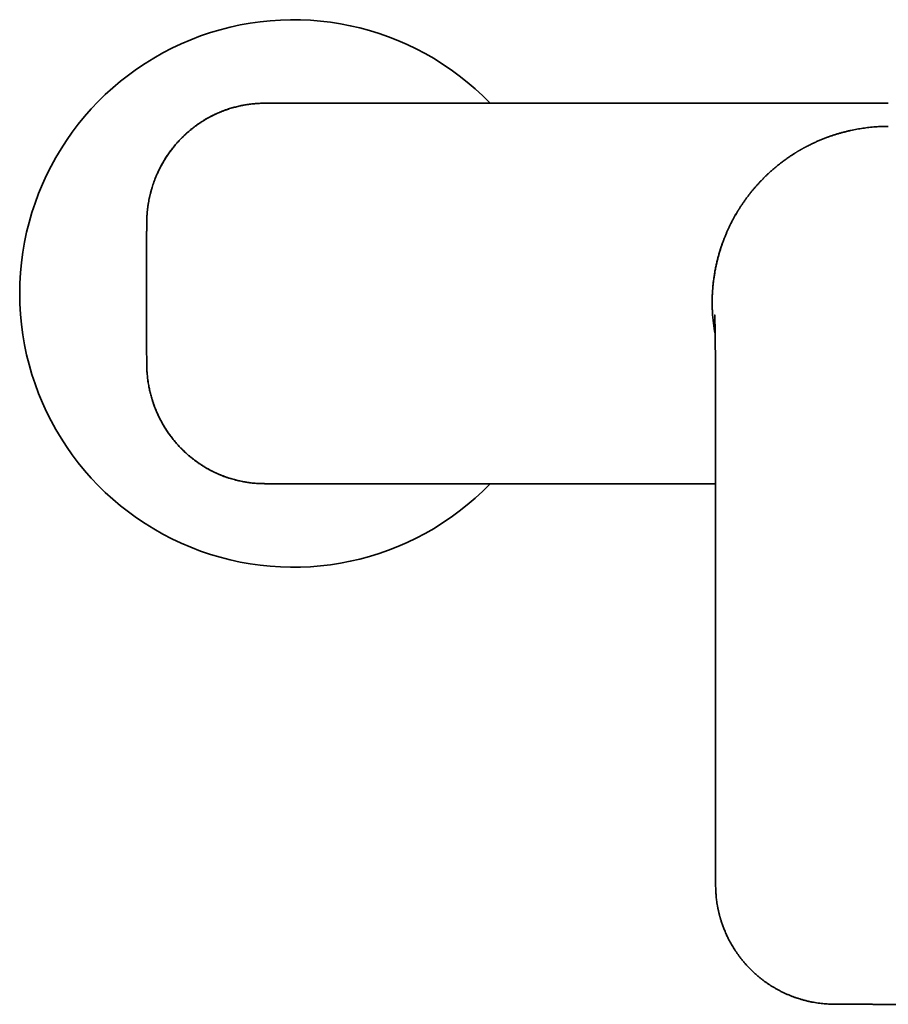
# Model space of a CAD drawing. Header units: millimetres. Extents: x 8 to 718, y 12 to 443.
# Tile 8 of 22: x 263 to 372, y 319 to 443. Entities that reach past the tile are written whole.
import ezdxf

# ---------------------------------------------------------------- set-up
doc = ezdxf.new("R2010")
doc.units = ezdxf.units.MM

msp = doc.modelspace()

# ---------------------------------------------------------------- linework, layer by layer
at = {"color": 7, "linetype": 'Continuous', "lineweight": 35}
for p, q in [((279.01, 417.52), (279, 415.2)), ((350.33, 408.65), (350.33, 408.66)), ((279, 401.91), (279.01, 399.58)), ((350.73, 375.58), (350.73, 334))]:
    msp.add_line(p, q, dxfattribs=at)
at = {"color": 7, "linetype": 'Continuous', "lineweight": 35, "flags": 128}
for points in [[(372.5, 432.54), (346.6, 432.53), (320.23, 432.53), (293.85, 432.52)], [(293.85, 384.58), (320.23, 384.58), (346.6, 384.57), (350.73, 384.57)], [(357.71, 321.31), (357.71, 321.31), (357.71, 321.31), (357.71, 321.31)]]:
    msp.add_lwpolyline(points, dxfattribs=at)
at = {"color": 7, "linetype": 'Continuous', "lineweight": 35}
for centre, radius, start, end in [((297.5, 408.55), 34.5, 44.0213, 315.9786), ((372.5, 407.55), 22.21, 183.4813, 190.5922), ((365.67, 318.99), 0.00144, 186.5398, 253.6743)]:
    msp.add_arc(centre, radius, start, end, dxfattribs=at)
for points, knots in [([(293.85, 432.52), (293.75, 432.52), (293.54, 432.52), (293.22, 432.51), (292.91, 432.49), (292.59, 432.47), (292.27, 432.44), (291.94, 432.4), (291.62, 432.35), (291.3, 432.3), (290.98, 432.24), (290.65, 432.17), (290.32, 432.09), (289.99, 432), (289.66, 431.91), (289.31, 431.8), (288.96, 431.68), (288.61, 431.55), (288.33, 431.44), (288.16, 431.36), (288.09, 431.33), (288.06, 431.32), (288.05, 431.32), (288.05, 431.31), (288.04, 431.31), (288.03, 431.31), (287.99, 431.29), (287.92, 431.26), (287.81, 431.21), (287.69, 431.16), (287.57, 431.1), (287.43, 431.03), (287.29, 430.96), (287.15, 430.89), (287, 430.81), (286.85, 430.73), (286.69, 430.64), (286.52, 430.55), (286.36, 430.45), (286.18, 430.34), (286.01, 430.23), (285.83, 430.12), (285.65, 430), (285.46, 429.87), (285.27, 429.73), (285.08, 429.59), (284.88, 429.44), (284.69, 429.29), (284.5, 429.14), (284.32, 428.98), (284.13, 428.82), (283.96, 428.66), (283.78, 428.5), (283.63, 428.35), (283.52, 428.24), (283.46, 428.18), (283.44, 428.16), (283.42, 428.14), (283.4, 428.12), (283.38, 428.11), (283.28, 428.01), (283.11, 427.83), (282.87, 427.57), (282.65, 427.31), (282.43, 427.05), (282.22, 426.78), (282.03, 426.53), (281.84, 426.28), (281.67, 426.03), (281.51, 425.79), (281.36, 425.55), (281.21, 425.31), (281.07, 425.07), (280.93, 424.83), (280.81, 424.6), (280.69, 424.37), (280.57, 424.14), (280.46, 423.9), (280.35, 423.66), (280.28, 423.5), (280.24, 423.42), (280.23, 423.39), (280.22, 423.36), (280.21, 423.33), (280.19, 423.31), (280.14, 423.18), (280.05, 422.94), (279.92, 422.6), (279.8, 422.26), (279.69, 421.91), (279.59, 421.56), (279.49, 421.21), (279.41, 420.86), (279.33, 420.5), (279.26, 420.14), (279.2, 419.78), (279.14, 419.41), (279.1, 419.03), (279.06, 418.66), (279.04, 418.28), (279.02, 417.9), (279.02, 417.65), (279.01, 417.52)], [0, 0, 0, 0, 0.013355, 0.026831, 0.040428, 0.054144, 0.06798, 0.081682, 0.095497, 0.109424, 0.123464, 0.137875, 0.152403, 0.167048, 0.181811, 0.196692, 0.213197, 0.229843, 0.244609, 0.251141, 0.254021, 0.254399, 0.254776, 0.255154, 0.255532, 0.255909, 0.256287, 0.260958, 0.266052, 0.271568, 0.277508, 0.28387, 0.290655, 0.297863, 0.304842, 0.312176, 0.319866, 0.32791, 0.33631, 0.345064, 0.353752, 0.362764, 0.372099, 0.381757, 0.391739, 0.402044, 0.412673, 0.423625, 0.43353, 0.443685, 0.454091, 0.464746, 0.47433, 0.484108, 0.492873, 0.494032, 0.495193, 0.496357, 0.497524, 0.498693, 0.499864, 0.515188, 0.530249, 0.545047, 0.559582, 0.573854, 0.587863, 0.600831, 0.613565, 0.626066, 0.638334, 0.650369, 0.66217, 0.673738, 0.685074, 0.696177, 0.707046, 0.718734, 0.730141, 0.739946, 0.741214, 0.742478, 0.743739, 0.744995, 0.746248, 0.747498, 0.762959, 0.778472, 0.794034, 0.809646, 0.825308, 0.840738, 0.856216, 0.871742, 0.887317, 0.903262, 0.919258, 0.935307, 0.951407, 0.967557, 0.983755, 1, 1, 1, 1]), ([(293.85, 432.52), (293.74, 432.52), (293.53, 432.52), (293.21, 432.51), (292.9, 432.49), (292.59, 432.47), (292.29, 432.44), (291.99, 432.4), (291.69, 432.36), (291.39, 432.31), (291.08, 432.26), (290.78, 432.19), (290.48, 432.13), (290.19, 432.05), (289.9, 431.97), (289.61, 431.89), (289.33, 431.8), (289.05, 431.71), (288.79, 431.61), (288.53, 431.51), (288.29, 431.42), (288.06, 431.32), (287.84, 431.22), (287.62, 431.12), (287.4, 431.01), (287.17, 430.9), (286.94, 430.78), (286.72, 430.65), (286.5, 430.53), (286.3, 430.41), (286.1, 430.29), (285.92, 430.18), (285.75, 430.06), (285.59, 429.95), (285.43, 429.85), (285.28, 429.74), (285.13, 429.63), (284.98, 429.51), (284.84, 429.4), (284.7, 429.3), (284.57, 429.19), (284.44, 429.08), (284.31, 428.97), (284.17, 428.85), (284.02, 428.72), (283.88, 428.59), (283.73, 428.45), (283.58, 428.31), (283.43, 428.15), (283.27, 427.99), (283.12, 427.83), (282.96, 427.66), (282.81, 427.49), (282.65, 427.31), (282.49, 427.12), (282.33, 426.92), (282.16, 426.71), (282, 426.49), (281.84, 426.27), (281.68, 426.04), (281.52, 425.8), (281.36, 425.55), (281.2, 425.3), (281.05, 425.03), (280.9, 424.77), (280.75, 424.5), (280.61, 424.22), (280.47, 423.93), (280.33, 423.63), (280.2, 423.33), (280.08, 423.03), (279.96, 422.72), (279.85, 422.41), (279.75, 422.09), (279.65, 421.77), (279.56, 421.45), (279.48, 421.14), (279.4, 420.83), (279.33, 420.5), (279.27, 420.17), (279.21, 419.84), (279.16, 419.51), (279.12, 419.18), (279.08, 418.86), (279.06, 418.53), (279.03, 418.2), (279.02, 417.86), (279.02, 417.64), (279.02, 417.52)], [0, 0, 0, 0, 0.0137592, 0.0273257, 0.0406985, 0.0538767, 0.0668593, 0.0796455, 0.0922346, 0.1058545, 0.1192358, 0.1323789, 0.145284, 0.1579514, 0.1711271, 0.1840359, 0.1966777, 0.2090525, 0.2211601, 0.2330004, 0.2439191, 0.2546, 0.2650429, 0.275248, 0.2852153, 0.2967466, 0.3079428, 0.3188039, 0.3293303, 0.3395218, 0.3493786, 0.3583657, 0.3670554, 0.3754477, 0.3835425, 0.3913401, 0.3996916, 0.4076728, 0.4152838, 0.4225244, 0.4294943, 0.436754, 0.4443914, 0.4524063, 0.4603728, 0.4686802, 0.4773284, 0.4863175, 0.4956473, 0.5053177, 0.5147475, 0.5244801, 0.5345154, 0.5448533, 0.5554939, 0.5664371, 0.5776827, 0.5892306, 0.6010808, 0.6132334, 0.6254633, 0.6379849, 0.6507981, 0.6639029, 0.6768145, 0.6899973, 0.7034515, 0.717177, 0.7311741, 0.7454428, 0.7591452, 0.7730891, 0.7872744, 0.8017008, 0.8163681, 0.8299108, 0.8436523, 0.8575929, 0.8717329, 0.8860728, 0.9006132, 0.9153545, 0.9290441, 0.9429021, 0.9569277, 0.9711198, 0.9854776, 1, 1, 1, 1]), ([(372.5, 429.61), (372.36, 429.61), (372.09, 429.61), (371.69, 429.59), (371.28, 429.58), (370.88, 429.55), (370.47, 429.52), (370.07, 429.48), (369.68, 429.43), (369.3, 429.38), (368.92, 429.32), (368.54, 429.25), (368.16, 429.18), (367.78, 429.1), (367.4, 429.01), (367.02, 428.92), (366.65, 428.82), (366.26, 428.71), (365.86, 428.59), (365.47, 428.47), (365.2, 428.37), (365.04, 428.32), (364.99, 428.3), (364.93, 428.28), (364.88, 428.26), (364.7, 428.19), (364.4, 428.08), (363.98, 427.91), (363.57, 427.73), (363.22, 427.58), (363.02, 427.48), (362.95, 427.45)], [0, 0, 0, 0, 0.040857, 0.081761, 0.122716, 0.163724, 0.204788, 0.245912, 0.284742, 0.323631, 0.36258, 0.401592, 0.440669, 0.479814, 0.51903, 0.558317, 0.59768, 0.63712, 0.680596, 0.724172, 0.762604, 0.768651, 0.774699, 0.78075, 0.786803, 0.792858, 0.838542, 0.884474, 0.930658, 0.977095, 1, 1, 1, 1]), ([(362.95, 427.45), (362.9, 427.42), (362.75, 427.35), (362.51, 427.23), (362.31, 427.13), (362.17, 427.06), (362.08, 427.01), (362.01, 426.97), (361.93, 426.93), (361.85, 426.89), (361.78, 426.85), (361.71, 426.81), (361.64, 426.77), (361.58, 426.74), (361.53, 426.71), (361.49, 426.69), (361.47, 426.67), (361.45, 426.66), (361.43, 426.65), (361.42, 426.65), (361.4, 426.64), (361.38, 426.62), (361.36, 426.61), (361.33, 426.59), (361.29, 426.57), (361.23, 426.53), (361.15, 426.49), (361.07, 426.44), (360.98, 426.38), (360.88, 426.32), (360.77, 426.26), (360.66, 426.19), (360.54, 426.11), (360.42, 426.03), (360.26, 425.93), (360.07, 425.8), (359.84, 425.64), (359.61, 425.48), (359.37, 425.31), (359.14, 425.14), (358.9, 424.96), (358.67, 424.77), (358.43, 424.58), (358.18, 424.38), (357.97, 424.19), (357.77, 424.02), (357.61, 423.87), (357.44, 423.72), (357.28, 423.58), (357.13, 423.43), (356.98, 423.29), (356.84, 423.15), (356.7, 423), (356.55, 422.85), (356.4, 422.69), (356.25, 422.54), (356.12, 422.39), (355.99, 422.25), (355.9, 422.15), (355.85, 422.09), (355.84, 422.08)], [0, 0, 0, 0, 0.021341, 0.054472, 0.08668, 0.09677, 0.106765, 0.116667, 0.126475, 0.136188, 0.145663, 0.154286, 0.162706, 0.170011, 0.176201, 0.181275, 0.185234, 0.187142, 0.188615, 0.19015, 0.19235, 0.195199, 0.198402, 0.201862, 0.205578, 0.214196, 0.22394, 0.234811, 0.246481, 0.25922, 0.273028, 0.287903, 0.303635, 0.319624, 0.335833, 0.366122, 0.397151, 0.42892, 0.460576, 0.492934, 0.525994, 0.559757, 0.594222, 0.629389, 0.665258, 0.690325, 0.715717, 0.740831, 0.765286, 0.789084, 0.812223, 0.834705, 0.856529, 0.882045, 0.9066, 0.930192, 0.952822, 0.97449, 0.995195, 1, 1, 1, 1]), ([(355.84, 422.08), (355.75, 421.98), (355.58, 421.78), (355.33, 421.49), (355.1, 421.2), (354.87, 420.9), (354.64, 420.6), (354.41, 420.28), (354.17, 419.94), (353.95, 419.61), (353.79, 419.37), (353.71, 419.24), (353.68, 419.19), (353.66, 419.15), (353.63, 419.11), (353.61, 419.07), (353.53, 418.94), (353.39, 418.72), (353.21, 418.41), (353.04, 418.09), (352.86, 417.77), (352.69, 417.44), (352.52, 417.1), (352.36, 416.75), (352.2, 416.39), (352.04, 416.03), (351.92, 415.74), (351.84, 415.54), (351.8, 415.43), (351.75, 415.31), (351.71, 415.2), (351.67, 415.08), (351.62, 414.97), (351.58, 414.85), (351.52, 414.67), (351.43, 414.41), (351.32, 414.08), (351.22, 413.74), (351.12, 413.39), (351.04, 413.1), (350.98, 412.86), (350.93, 412.68), (350.89, 412.5), (350.84, 412.32), (350.8, 412.13), (350.76, 411.95), (350.73, 411.77), (350.69, 411.58), (350.65, 411.37), (350.61, 411.12), (350.57, 410.87), (350.53, 410.61), (350.49, 410.34), (350.45, 410.07), (350.42, 409.8), (350.4, 409.52), (350.37, 409.24), (350.35, 408.94), (350.34, 408.75), (350.33, 408.65)], [0, 0, 0, 0, 0.027142, 0.051679, 0.076405, 0.101321, 0.126426, 0.151722, 0.179768, 0.208045, 0.233121, 0.236419, 0.239719, 0.243022, 0.246329, 0.249638, 0.252951, 0.276718, 0.300818, 0.325252, 0.35002, 0.375122, 0.40056, 0.426332, 0.45314, 0.480303, 0.507819, 0.515995, 0.524201, 0.532437, 0.540705, 0.549003, 0.557333, 0.565693, 0.574083, 0.597291, 0.62099, 0.64518, 0.669861, 0.695035, 0.707577, 0.720238, 0.733017, 0.745915, 0.758932, 0.772068, 0.783771, 0.795695, 0.812076, 0.829011, 0.846499, 0.864539, 0.883133, 0.90228, 0.92084, 0.939891, 0.959435, 0.979471, 1, 1, 1, 1]), ([(353.31, 418.57), (353.28, 418.52), (353.22, 418.41), (353.12, 418.25), (353.03, 418.09), (352.95, 417.93), (352.87, 417.78), (352.79, 417.64), (352.72, 417.5), (352.66, 417.37), (352.6, 417.26), (352.56, 417.18), (352.53, 417.11), (352.5, 417.04), (352.47, 416.99), (352.45, 416.94), (352.43, 416.9), (352.41, 416.87), (352.4, 416.84), (352.39, 416.83), (352.39, 416.81), (352.38, 416.79), (352.36, 416.76), (352.34, 416.72), (352.32, 416.66), (352.29, 416.6), (352.26, 416.53), (352.22, 416.45), (352.18, 416.36), (352.14, 416.26), (352.09, 416.16), (352.05, 416.05), (352, 415.92), (351.94, 415.79), (351.88, 415.65), (351.82, 415.48), (351.75, 415.3), (351.68, 415.11), (351.6, 414.92), (351.53, 414.72), (351.46, 414.52), (351.4, 414.31), (351.33, 414.09), (351.26, 413.86), (351.19, 413.63), (351.12, 413.4), (351.05, 413.16), (350.99, 412.93), (350.93, 412.68), (350.87, 412.43), (350.81, 412.18), (350.76, 411.91), (350.7, 411.64), (350.65, 411.37), (350.6, 411.08), (350.55, 410.79), (350.51, 410.49), (350.47, 410.19), (350.43, 409.89), (350.4, 409.59), (350.37, 409.29), (350.35, 408.98), (350.34, 408.77), (350.33, 408.66)], [0, 0, 0, 0, 0.016885, 0.035281, 0.052908, 0.069766, 0.085856, 0.101177, 0.11573, 0.129514, 0.142529, 0.150028, 0.157245, 0.164136, 0.170261, 0.17551, 0.179883, 0.182704, 0.184985, 0.186752, 0.188567, 0.190654, 0.193011, 0.197887, 0.203618, 0.210204, 0.217646, 0.225943, 0.235096, 0.245104, 0.255967, 0.267686, 0.28026, 0.29369, 0.307968, 0.325683, 0.344272, 0.363736, 0.384074, 0.403679, 0.424032, 0.445135, 0.466987, 0.489588, 0.512938, 0.537037, 0.559786, 0.583166, 0.607175, 0.631814, 0.657084, 0.682984, 0.709516, 0.736678, 0.764471, 0.792894, 0.821947, 0.851629, 0.88019, 0.909309, 0.938984, 0.969215, 1, 1, 1, 1]), ([(279.01, 417.32), (279.01, 417.07), (279.01, 416.51), (279, 415.64), (279, 414.82), (278.99, 414.32), (278.99, 414.13)], [0, 0, 0, 0, 0.234556, 0.528811, 0.820179, 1, 1, 1, 1]), ([(279, 414.63), (279, 414.61), (279, 414.5), (278.99, 414.31), (278.99, 414.06), (278.99, 413.8), (278.99, 413.55), (278.99, 413.3), (278.99, 413.04), (278.98, 412.79), (278.98, 412.55), (278.98, 412.32), (278.98, 412.1), (278.98, 411.88), (278.98, 411.66), (278.98, 411.44), (278.97, 411.17), (278.97, 410.87), (278.97, 410.52), (278.97, 410.28), (278.97, 410.17)], [0, 0, 0, 0, 0.018856, 0.08089, 0.142389, 0.203364, 0.263833, 0.322741, 0.381169, 0.439078, 0.496529, 0.544905, 0.592847, 0.640374, 0.687572, 0.734513, 0.781255, 0.854407, 0.927297, 1, 1, 1, 1]), ([(278.97, 410.17), (278.97, 410.09), (278.97, 409.93), (278.97, 409.7), (278.97, 409.47), (278.97, 409.24), (278.97, 409.01), (278.97, 408.78), (278.97, 408.63), (278.97, 408.55)], [0, 0, 0, 0, 0.144743, 0.289083, 0.432893, 0.576318, 0.719583, 0.862792, 1, 1, 1, 1]), ([(278.97, 408.55), (278.97, 408.48), (278.97, 408.32), (278.97, 408.09), (278.97, 407.86), (278.97, 407.63), (278.97, 407.4), (278.97, 407.17), (278.97, 407.02), (278.97, 406.94)], [0, 0, 0, 0, 0.142247, 0.284521, 0.426894, 0.569579, 0.712686, 0.856196, 1, 1, 1, 1]), ([(350.33, 408.65), (350.33, 408.58), (350.32, 408.45), (350.31, 408.25), (350.3, 408.07), (350.3, 407.92), (350.3, 407.81), (350.3, 407.74), (350.3, 407.71), (350.3, 407.67), (350.3, 407.64), (350.3, 407.6), (350.3, 407.5), (350.3, 407.34), (350.3, 407.12), (350.3, 406.89), (350.31, 406.66), (350.32, 406.43), (350.33, 406.28), (350.34, 406.21)], [0, 0, 0, 0, 0.085289, 0.170375, 0.255372, 0.311479, 0.36763, 0.382348, 0.397072, 0.411802, 0.42654, 0.441285, 0.456038, 0.54684, 0.6374, 0.727858, 0.818352, 0.90902, 1, 1, 1, 1]), ([(350.33, 408.65), (350.33, 408.59), (350.32, 408.46), (350.31, 408.33), (350.31, 408.26), (350.31, 408.25)], [0, 0, 0, 0, 0.488134, 0.976397, 1, 1, 1, 1]), ([(278.97, 406.94), (278.97, 406.85), (278.97, 406.68), (278.97, 406.41), (278.97, 406.14), (278.97, 405.88), (278.98, 405.63), (278.98, 405.4), (278.98, 405.19), (278.98, 404.99), (278.98, 404.78), (278.98, 404.56), (278.98, 404.31), (278.99, 404.05), (278.99, 403.8), (278.99, 403.54), (278.99, 403.29), (278.99, 403.04), (278.99, 402.79), (279, 402.6), (279, 402.5), (279, 402.48)], [0, 0, 0, 0, 0.055509, 0.111119, 0.166857, 0.222765, 0.278901, 0.32322, 0.367781, 0.412647, 0.45789, 0.503517, 0.562021, 0.621004, 0.680524, 0.740539, 0.801049, 0.860973, 0.921403, 0.98235, 1, 1, 1, 1]), ([(350.32, 406.43), (350.32, 406.42), (350.33, 406.35), (350.33, 406.28), (350.34, 406.21)], [0, 0, 0, 0, 0.05974, 1, 1, 1, 1]), ([(350.62, 405.85), (350.62, 405.85), (350.62, 405.85), (350.62, 405.85), (350.62, 405.85), (350.62, 405.85), (350.62, 405.84), (350.62, 405.84), (350.62, 405.84), (350.62, 405.84), (350.62, 405.83), (350.62, 405.83), (350.62, 405.82), (350.62, 405.82), (350.62, 405.81), (350.62, 405.81), (350.63, 405.8), (350.63, 405.8), (350.63, 405.79), (350.63, 405.79), (350.63, 405.78), (350.63, 405.78), (350.63, 405.78), (350.63, 405.77), (350.63, 405.77), (350.63, 405.76), (350.63, 405.75), (350.63, 405.75), (350.63, 405.74), (350.63, 405.74), (350.63, 405.73), (350.63, 405.73), (350.63, 405.72), (350.63, 405.72), (350.63, 405.71), (350.63, 405.7), (350.63, 405.7), (350.63, 405.69), (350.63, 405.68), (350.63, 405.68), (350.63, 405.67), (350.63, 405.67), (350.63, 405.66), (350.63, 405.65), (350.63, 405.64), (350.63, 405.64), (350.63, 405.63), (350.63, 405.62), (350.63, 405.6), (350.63, 405.59), (350.63, 405.57), (350.63, 405.56), (350.63, 405.55), (350.63, 405.54), (350.63, 405.53), (350.64, 405.52), (350.64, 405.5), (350.64, 405.49), (350.64, 405.48), (350.64, 405.48), (350.64, 405.47), (350.64, 405.46), (350.64, 405.45), (350.64, 405.44), (350.64, 405.42), (350.64, 405.41), (350.64, 405.4), (350.64, 405.39), (350.64, 405.37), (350.64, 405.36), (350.64, 405.34), (350.64, 405.33), (350.64, 405.32), (350.64, 405.3), (350.64, 405.29), (350.64, 405.28), (350.64, 405.26), (350.64, 405.24), (350.64, 405.22), (350.64, 405.2), (350.64, 405.19), (350.64, 405.18), (350.64, 405.16), (350.64, 405.15), (350.65, 405.13), (350.65, 405.11), (350.65, 405.09), (350.65, 405.08), (350.65, 405.05), (350.65, 405.02), (350.65, 404.98), (350.65, 404.95), (350.65, 404.91), (350.65, 404.87), (350.65, 404.84), (350.65, 404.81), (350.65, 404.78), (350.65, 404.75), (350.65, 404.72), (350.65, 404.7), (350.66, 404.68), (350.66, 404.66), (350.66, 404.65), (350.66, 404.63), (350.66, 404.62), (350.66, 404.6), (350.66, 404.58), (350.66, 404.56), (350.66, 404.53), (350.66, 404.5), (350.66, 404.48), (350.66, 404.44), (350.66, 404.41), (350.66, 404.38), (350.66, 404.34), (350.66, 404.3), (350.66, 404.26), (350.66, 404.22), (350.66, 404.17), (350.66, 404.12), (350.67, 404.06), (350.67, 404.01), (350.67, 403.95), (350.67, 403.89), (350.67, 403.83), (350.67, 403.77), (350.67, 403.71), (350.67, 403.66), (350.67, 403.62), (350.67, 403.57), (350.67, 403.53), (350.67, 403.49), (350.67, 403.44), (350.68, 403.39), (350.68, 403.34), (350.68, 403.29), (350.68, 403.24), (350.68, 403.19), (350.68, 403.14), (350.68, 403.09), (350.68, 403.05), (350.68, 403.02), (350.68, 402.98), (350.68, 402.95), (350.68, 402.91), (350.68, 402.87), (350.68, 402.82), (350.68, 402.77), (350.68, 402.73), (350.68, 402.69), (350.68, 402.65), (350.68, 402.6), (350.68, 402.55), (350.69, 402.5), (350.69, 402.45), (350.69, 402.39), (350.69, 402.32), (350.69, 402.25), (350.69, 402.18), (350.69, 402.1), (350.69, 402.03), (350.69, 401.95), (350.69, 401.87), (350.69, 401.77), (350.69, 401.65), (350.69, 401.55), (350.69, 401.46), (350.7, 401.38), (350.7, 401.3), (350.7, 401.24), (350.7, 401.17), (350.7, 401.09), (350.7, 401.01), (350.7, 400.92), (350.7, 400.81), (350.7, 400.7), (350.7, 400.59), (350.7, 400.49), (350.7, 400.4), (350.7, 400.32), (350.7, 400.25), (350.7, 400.18), (350.7, 400.12), (350.7, 400.06), (350.7, 400.01), (350.7, 399.97), (350.7, 399.93), (350.7, 399.9), (350.71, 399.87), (350.71, 399.85), (350.71, 399.82), (350.71, 399.79), (350.71, 399.75), (350.71, 399.71), (350.71, 399.64), (350.71, 399.56), (350.71, 399.47), (350.71, 399.37), (350.71, 399.26), (350.71, 399.14), (350.71, 399.01), (350.71, 398.88), (350.71, 398.72), (350.71, 398.52), (350.71, 398.29), (350.71, 398.07), (350.71, 397.86), (350.72, 397.65), (350.72, 397.45), (350.72, 397.26), (350.72, 397.08), (350.72, 396.91), (350.72, 396.76), (350.72, 396.62), (350.72, 396.48), (350.72, 396.33), (350.72, 396.15), (350.72, 395.96), (350.72, 395.74), (350.72, 395.52), (350.72, 395.28), (350.72, 395.04), (350.72, 394.79), (350.72, 394.56), (350.72, 394.38), (350.72, 394.22), (350.72, 394.06), (350.73, 393.9), (350.73, 393.75), (350.73, 393.6), (350.73, 393.46), (350.73, 393.32), (350.73, 393.2), (350.73, 393.08), (350.73, 392.97), (350.73, 392.87), (350.73, 392.78), (350.73, 392.69), (350.73, 392.62), (350.73, 392.55), (350.73, 392.49), (350.73, 392.44), (350.73, 392.4), (350.73, 392.36), (350.73, 392.33), (350.73, 392.3), (350.73, 392.27), (350.73, 392.23), (350.73, 392.18), (350.73, 392.11), (350.73, 392.04), (350.73, 391.96), (350.73, 391.87), (350.73, 391.77), (350.73, 391.66), (350.73, 391.54), (350.73, 391.41), (350.73, 391.27), (350.73, 391.12), (350.73, 390.96), (350.73, 390.8), (350.73, 390.62), (350.73, 390.44), (350.73, 390.25), (350.73, 390.04), (350.73, 389.83), (350.73, 389.61), (350.73, 389.37), (350.73, 389.13), (350.73, 388.87), (350.73, 388.61), (350.73, 388.34), (350.73, 388.05), (350.73, 387.76), (350.73, 387.46), (350.73, 387.15), (350.73, 386.83), (350.73, 386.51), (350.73, 386.17), (350.73, 385.83), (350.73, 385.47), (350.73, 385.11), (350.73, 384.73), (350.73, 384.34), (350.73, 383.94), (350.73, 383.54), (350.73, 383.12), (350.73, 382.84), (350.73, 382.7)], [0, 0, 0, 0, 0.0000583, 0.0023588, 0.0038774, 0.0055314, 0.0074213, 0.0093314, 0.0108943, 0.0124951, 0.0142843, 0.0164977, 0.0185169, 0.0202048, 0.0217276, 0.0235366, 0.0258259, 0.0270085, 0.027995, 0.0288535, 0.0296935, 0.0305167, 0.0314537, 0.0324233, 0.0336007, 0.0348711, 0.0360355, 0.0370904, 0.0380358, 0.0392636, 0.0403355, 0.0412618, 0.0421106, 0.0429771, 0.0440574, 0.0453279, 0.0464889, 0.0474658, 0.0482362, 0.0490263, 0.0500234, 0.0512276, 0.0524872, 0.053543, 0.0543846, 0.0550452, 0.0564113, 0.0581274, 0.0600582, 0.0621117, 0.063647, 0.0650314, 0.06624, 0.0674641, 0.0688685, 0.0704531, 0.0721083, 0.073199, 0.0740837, 0.0747627, 0.0754552, 0.0763537, 0.0774584, 0.0787605, 0.0802486, 0.0815857, 0.0827716, 0.083858, 0.0851428, 0.0866741, 0.088223, 0.0895948, 0.0907788, 0.0917751, 0.0927143, 0.0943137, 0.0962046, 0.0981059, 0.0996535, 0.1006206, 0.1015569, 0.1026229, 0.1038188, 0.1054117, 0.1070317, 0.1084633, 0.1097054, 0.110974, 0.1124694, 0.1155555, 0.1183509, 0.1208752, 0.1236148, 0.1264372, 0.1290675, 0.1307881, 0.1326315, 0.1346038, 0.1367011, 0.1386739, 0.139817, 0.1408427, 0.1417508, 0.1425461, 0.143448, 0.1445771, 0.1459333, 0.1475166, 0.149278, 0.1510051, 0.1526735, 0.1542831, 0.156648, 0.1587689, 0.1606458, 0.1632274, 0.1657166, 0.168147, 0.170708, 0.1735729, 0.1766635, 0.1798971, 0.1829896, 0.18622, 0.1895895, 0.1928318, 0.1957452, 0.1983296, 0.2006668, 0.2028303, 0.2048202, 0.2068869, 0.2093352, 0.2121648, 0.2145388, 0.216952, 0.2194044, 0.221896, 0.2243962, 0.2266635, 0.228474, 0.2300503, 0.2314642, 0.2330689, 0.234912, 0.2369935, 0.2391684, 0.2413145, 0.2433115, 0.2451592, 0.2468577, 0.2491088, 0.2511714, 0.2534206, 0.2558765, 0.2585391, 0.2614084, 0.2644845, 0.2677659, 0.2710976, 0.2743766, 0.2776028, 0.2807762, 0.2856563, 0.2904061, 0.2950047, 0.2987058, 0.3020743, 0.3051101, 0.3078271, 0.3106165, 0.3136573, 0.3169498, 0.320862, 0.3250549, 0.329479, 0.3341329, 0.3390166, 0.3418519, 0.3447593, 0.3477389, 0.3506125, 0.3531958, 0.3554502, 0.3574245, 0.3591186, 0.3605325, 0.3616864, 0.3626098, 0.363605, 0.3647128, 0.3659331, 0.367266, 0.3687114, 0.3715659, 0.3747779, 0.3783474, 0.3822746, 0.3865593, 0.3911159, 0.3960176, 0.4011987, 0.4063308, 0.4152616, 0.4238928, 0.4322242, 0.4402557, 0.4481249, 0.4556827, 0.462929, 0.4698635, 0.4764863, 0.4815614, 0.4868156, 0.4922692, 0.4979221, 0.5037744, 0.5115284, 0.5196067, 0.5280093, 0.5367362, 0.5457874, 0.5551627, 0.5648623, 0.5705054, 0.5762527, 0.5821042, 0.58806, 0.59394, 0.5994153, 0.6045929, 0.6094725, 0.6140544, 0.6184226, 0.6224807, 0.6262286, 0.6296663, 0.6327937, 0.6356109, 0.6381177, 0.6403098, 0.642193, 0.6437671, 0.6450323, 0.6459884, 0.6468867, 0.6481204, 0.6496926, 0.6516033, 0.6539018, 0.6565528, 0.6595563, 0.6629122, 0.6666207, 0.6706817, 0.6750953, 0.6798508, 0.6849574, 0.6904152, 0.6962243, 0.7023848, 0.7087774, 0.715509, 0.7225798, 0.7299898, 0.7379009, 0.7461653, 0.7547832, 0.7637547, 0.7730798, 0.7827585, 0.792791, 0.8031541, 0.8138695, 0.8249371, 0.836357, 0.8481292, 0.860034, 0.8722787, 0.8848633, 0.8977878, 0.9113266, 0.9252195, 0.9394666, 0.954068, 0.969024, 0.9843346, 1, 1, 1, 1]), ([(278.99, 402.98), (278.99, 402.79), (279, 402.43), (279, 402.08), (279, 401.91)], [0, 0, 0, 0, 0.538036, 1, 1, 1, 1]), ([(279.01, 399.58), (279.02, 399.47), (279.02, 399.23), (279.03, 398.88), (279.06, 398.52), (279.09, 398.17), (279.13, 397.83), (279.17, 397.48), (279.23, 397.14), (279.29, 396.81), (279.36, 396.47), (279.43, 396.13), (279.52, 395.8), (279.61, 395.47), (279.71, 395.14), (279.82, 394.8), (279.94, 394.45), (280.07, 394.12), (280.16, 393.89), (280.21, 393.77), (280.22, 393.74), (280.23, 393.71), (280.25, 393.68), (280.26, 393.65), (280.27, 393.62), (280.29, 393.59), (280.33, 393.5), (280.4, 393.34), (280.5, 393.11), (280.61, 392.88), (280.73, 392.65), (280.86, 392.41), (280.99, 392.18), (281.12, 391.94), (281.26, 391.71), (281.41, 391.48), (281.56, 391.24), (281.73, 391), (281.9, 390.76), (282.08, 390.51), (282.27, 390.27), (282.46, 390.02), (282.65, 389.8), (282.82, 389.6), (282.99, 389.42), (283.17, 389.22), (283.31, 389.07), (283.41, 388.97), (283.43, 388.95), (283.46, 388.92), (283.49, 388.89), (283.51, 388.87), (283.54, 388.84), (283.63, 388.76), (283.78, 388.61), (283.98, 388.42), (284.19, 388.24), (284.4, 388.06), (284.6, 387.89), (284.8, 387.73), (285, 387.58), (285.19, 387.44), (285.39, 387.29), (285.6, 387.14), (285.82, 387), (286.03, 386.86), (286.24, 386.73), (286.44, 386.61), (286.64, 386.5), (286.83, 386.39), (287.01, 386.29), (287.19, 386.2), (287.36, 386.12), (287.52, 386.04), (287.67, 385.97), (287.8, 385.9), (287.93, 385.85), (288.04, 385.8), (288.12, 385.76), (288.19, 385.73), (288.24, 385.71), (288.27, 385.7), (288.27, 385.7), (288.28, 385.7), (288.29, 385.69), (288.29, 385.69), (288.3, 385.69), (288.42, 385.64), (288.66, 385.54), (289.01, 385.41), (289.36, 385.29), (289.72, 385.18), (290.07, 385.09), (290.42, 385), (290.76, 384.92), (291.11, 384.85), (291.45, 384.78), (291.8, 384.73), (292.15, 384.68), (292.49, 384.65), (292.84, 384.62), (293.18, 384.6), (293.52, 384.59), (293.74, 384.59), (293.85, 384.59)], [0, 0, 0, 0, 0.01516, 0.030285, 0.045375, 0.060428, 0.075444, 0.090153, 0.104825, 0.119459, 0.134055, 0.148878, 0.163664, 0.178411, 0.193122, 0.207795, 0.223891, 0.239942, 0.254029, 0.255411, 0.256792, 0.258173, 0.259554, 0.260934, 0.262314, 0.263694, 0.265073, 0.275351, 0.285922, 0.296787, 0.307945, 0.319398, 0.331144, 0.342488, 0.354094, 0.365962, 0.378091, 0.390482, 0.403135, 0.416049, 0.429226, 0.442665, 0.456366, 0.466581, 0.476936, 0.487432, 0.501503, 0.503098, 0.504696, 0.506297, 0.507901, 0.509508, 0.511118, 0.512732, 0.525179, 0.537345, 0.54923, 0.560833, 0.572154, 0.583, 0.593573, 0.603874, 0.613904, 0.62549, 0.63669, 0.647505, 0.657935, 0.667979, 0.677638, 0.686911, 0.695798, 0.7043, 0.712417, 0.720148, 0.727493, 0.733637, 0.739483, 0.74503, 0.748527, 0.751894, 0.75475, 0.755064, 0.755377, 0.755688, 0.755999, 0.756308, 0.756616, 0.756922, 0.773103, 0.789159, 0.80509, 0.820896, 0.836576, 0.851854, 0.86701, 0.882046, 0.896962, 0.912059, 0.927033, 0.941881, 0.956603, 0.971198, 0.985664, 1, 1, 1, 1]), ([(279.02, 399.58), (279.02, 399.48), (279.02, 399.27), (279.03, 398.95), (279.05, 398.64), (279.08, 398.33), (279.11, 398.03), (279.14, 397.73), (279.18, 397.43), (279.23, 397.13), (279.29, 396.82), (279.35, 396.52), (279.41, 396.23), (279.48, 395.93), (279.56, 395.64), (279.64, 395.35), (279.73, 395.07), (279.82, 394.79), (279.91, 394.53), (280.02, 394.25), (280.13, 393.97), (280.24, 393.69), (280.36, 393.41), (280.49, 393.15), (280.61, 392.9), (280.72, 392.67), (280.84, 392.45), (280.96, 392.23), (281.08, 392.02), (281.19, 391.83), (281.3, 391.65), (281.41, 391.47), (281.52, 391.31), (281.62, 391.15), (281.73, 391), (281.84, 390.84), (281.95, 390.69), (282.05, 390.55), (282.16, 390.41), (282.26, 390.28), (282.36, 390.15), (282.48, 390.01), (282.6, 389.87), (282.72, 389.72), (282.85, 389.58), (282.98, 389.42), (283.12, 389.27), (283.27, 389.11), (283.43, 388.95), (283.59, 388.8), (283.75, 388.64), (283.93, 388.48), (284.11, 388.31), (284.29, 388.15), (284.49, 387.99), (284.69, 387.82), (284.91, 387.65), (285.13, 387.48), (285.36, 387.32), (285.59, 387.15), (285.84, 386.99), (286.09, 386.83), (286.35, 386.67), (286.61, 386.51), (286.88, 386.36), (287.16, 386.22), (287.45, 386.07), (287.74, 385.93), (288.04, 385.8), (288.34, 385.67), (288.65, 385.55), (288.96, 385.43), (289.28, 385.32), (289.6, 385.22), (289.91, 385.13), (290.22, 385.05), (290.54, 384.97), (290.87, 384.9), (291.2, 384.83), (291.53, 384.77), (291.86, 384.72), (292.19, 384.68), (292.52, 384.65), (292.84, 384.62), (293.18, 384.6), (293.51, 384.59), (293.74, 384.59), (293.85, 384.59)], [0, 0, 0, 0, 0.013727, 0.027261, 0.040602, 0.053748, 0.066699, 0.079455, 0.092014, 0.105602, 0.118952, 0.132064, 0.144939, 0.157578, 0.170724, 0.183603, 0.196217, 0.208565, 0.220647, 0.232463, 0.246047, 0.25926, 0.272104, 0.284577, 0.296088, 0.307264, 0.318107, 0.328616, 0.33879, 0.348631, 0.357604, 0.366281, 0.37466, 0.382743, 0.390529, 0.398868, 0.406837, 0.414436, 0.421665, 0.42863, 0.435891, 0.44353, 0.451546, 0.459513, 0.467822, 0.476472, 0.485462, 0.494794, 0.504468, 0.513901, 0.523637, 0.533677, 0.54402, 0.554667, 0.565617, 0.576871, 0.588428, 0.600289, 0.612454, 0.624697, 0.637233, 0.650062, 0.663184, 0.676114, 0.689317, 0.702792, 0.716541, 0.730562, 0.744857, 0.758585, 0.772557, 0.786772, 0.801229, 0.815928, 0.829502, 0.843275, 0.857248, 0.871421, 0.885795, 0.90037, 0.915146, 0.928869, 0.942761, 0.956822, 0.971049, 0.985442, 1, 1, 1, 1]), ([(350.73, 382.7), (350.73, 381.9), (350.73, 380.31), (350.73, 377.94), (350.73, 376.36), (350.73, 375.58)], [0, 0, 0, 0, 0.335099, 0.670737, 1, 1, 1, 1]), ([(350.73, 334), (350.73, 333.88), (350.74, 333.61), (350.75, 333.17), (350.79, 332.65), (350.85, 332.05), (350.92, 331.63), (350.96, 331.4)], [0, 0, 0, 0, 0.139277, 0.308932, 0.508945, 0.739298, 1, 1, 1, 1]), ([(357.71, 321.31), (357.61, 321.38), (357.41, 321.51), (357.12, 321.71), (356.82, 321.92), (356.54, 322.14), (356.26, 322.36), (355.98, 322.59), (355.71, 322.83), (355.45, 323.07), (355.19, 323.32), (354.94, 323.57), (354.69, 323.84), (354.45, 324.11), (354.21, 324.39), (353.97, 324.68), (353.73, 324.99), (353.5, 325.31), (353.35, 325.52), (353.27, 325.65), (353.25, 325.68), (353.23, 325.71), (353.2, 325.75), (353.18, 325.78), (353.16, 325.81), (353.09, 325.92), (352.97, 326.11), (352.81, 326.38), (352.64, 326.67), (352.49, 326.96), (352.34, 327.23), (352.21, 327.5), (352.1, 327.74), (351.98, 328), (351.87, 328.26), (351.77, 328.51), (351.68, 328.75), (351.6, 328.98), (351.52, 329.21), (351.45, 329.42), (351.38, 329.62), (351.34, 329.76), (351.32, 329.84), (351.31, 329.88), (351.3, 329.91), (351.29, 329.95), (351.27, 330.01), (351.25, 330.09), (351.22, 330.2), (351.19, 330.33), (351.15, 330.48), (351.12, 330.61), (351.09, 330.74), (351.06, 330.86), (351.04, 330.98), (351.02, 331.08), (351, 331.17), (350.99, 331.25), (350.97, 331.33), (350.96, 331.38), (350.96, 331.4)], [0, 0, 0, 0, 0.028696, 0.057445, 0.086246, 0.115096, 0.143992, 0.172415, 0.200878, 0.229381, 0.257925, 0.28703, 0.316177, 0.345368, 0.374603, 0.403883, 0.436141, 0.468453, 0.496931, 0.50013, 0.503329, 0.50653, 0.50973, 0.512931, 0.516133, 0.519335, 0.544333, 0.569824, 0.595807, 0.622284, 0.649254, 0.67079, 0.692632, 0.714778, 0.737228, 0.759983, 0.779964, 0.799526, 0.818668, 0.837392, 0.853522, 0.869328, 0.872076, 0.874814, 0.877542, 0.880278, 0.884388, 0.892287, 0.899954, 0.912615, 0.924592, 0.935884, 0.946492, 0.956416, 0.965656, 0.973741, 0.981218, 0.988087, 0.994348, 1, 1, 1, 1]), ([(357.71, 321.31), (357.81, 321.25), (358.02, 321.12), (358.35, 320.93), (358.7, 320.74), (359.05, 320.56), (359.41, 320.39), (359.76, 320.23), (360.11, 320.08), (360.46, 319.94), (360.81, 319.82), (361.17, 319.7), (361.53, 319.59), (361.91, 319.48), (362.29, 319.39), (362.68, 319.3), (363.07, 319.22), (363.46, 319.16), (363.85, 319.1), (364.23, 319.06), (364.6, 319.03), (364.97, 319.01), (365.33, 318.99), (365.56, 318.99), (365.67, 318.99)], [0, 0, 0, 0, 0.041243, 0.088494, 0.135745, 0.182992, 0.230233, 0.277462, 0.321982, 0.366496, 0.411004, 0.455509, 0.500013, 0.547215, 0.59442, 0.64163, 0.688847, 0.736074, 0.783312, 0.827857, 0.872403, 0.916945, 0.961479, 1, 1, 1, 1]), ([(365.67, 318.99), (365.76, 318.99), (365.95, 318.99), (366.23, 318.99), (366.51, 318.98), (366.78, 318.98), (367.05, 318.98), (367.3, 318.98), (367.53, 318.98), (367.76, 318.98), (367.98, 318.98), (368.19, 318.98), (368.39, 318.98), (368.58, 318.98), (368.77, 318.98), (368.94, 318.98), (369.09, 318.98), (369.23, 318.98), (369.35, 318.98), (369.45, 318.98), (369.55, 318.98), (369.66, 318.98), (369.77, 318.98), (369.89, 318.98), (370.03, 318.98), (370.2, 318.98), (370.39, 318.97), (370.58, 318.97), (370.79, 318.97), (371.01, 318.97), (371.24, 318.97), (371.48, 318.97), (371.73, 318.97), (371.99, 318.97), (372.25, 318.97), (372.42, 318.97), (372.5, 318.97)], [0, 0, 0, 0, 0.038672, 0.081812, 0.123418, 0.163493, 0.202034, 0.238396, 0.273279, 0.306684, 0.33861, 0.369663, 0.399177, 0.427152, 0.453587, 0.478482, 0.501838, 0.523654, 0.538263, 0.552754, 0.567976, 0.58393, 0.600618, 0.618039, 0.636193, 0.662352, 0.689897, 0.718828, 0.749146, 0.78151, 0.815318, 0.850569, 0.887262, 0.925399, 0.964978, 1, 1, 1, 1]), ([(372.5, 318.97), (372.59, 318.97), (372.78, 318.97), (373.07, 318.97), (373.37, 318.97), (373.65, 318.97), (373.92, 318.97), (374.18, 318.97), (374.42, 318.97), (374.64, 318.97), (374.86, 318.98), (375.07, 318.98), (375.27, 318.98), (375.45, 318.98), (375.63, 318.98), (375.8, 318.98), (375.96, 318.98), (376.11, 318.98), (376.25, 318.98), (376.38, 318.98), (376.5, 318.98), (376.61, 318.98), (376.7, 318.98), (376.79, 318.98), (376.86, 318.98), (376.93, 318.98), (376.98, 318.98), (377.03, 318.98), (377.07, 318.98), (377.12, 318.98), (377.18, 318.98), (377.25, 318.98), (377.33, 318.98), (377.42, 318.98), (377.52, 318.98), (377.63, 318.98), (377.74, 318.98), (377.87, 318.98), (378, 318.98), (378.15, 318.98), (378.3, 318.98), (378.45, 318.98), (378.62, 318.98), (378.78, 318.99), (378.96, 318.99), (379.14, 318.99), (379.26, 318.99), (379.33, 318.99)], [0, 0, 0, 0, 0.040041, 0.08451, 0.127407, 0.168733, 0.208487, 0.246669, 0.28123, 0.314393, 0.346158, 0.376526, 0.405496, 0.433068, 0.459243, 0.48402, 0.5074, 0.529381, 0.54961, 0.56849, 0.586022, 0.602206, 0.61572, 0.628124, 0.63942, 0.649606, 0.65683, 0.66337, 0.669397, 0.676108, 0.685291, 0.695772, 0.70755, 0.720626, 0.735, 0.750671, 0.767639, 0.785905, 0.805469, 0.82633, 0.848489, 0.871945, 0.895249, 0.919707, 0.945318, 0.972082, 1, 1, 1, 1])]:
    msp.add_open_spline(points, degree=3, knots=knots, dxfattribs=at)

doc.saveas('drawing.dxf')
